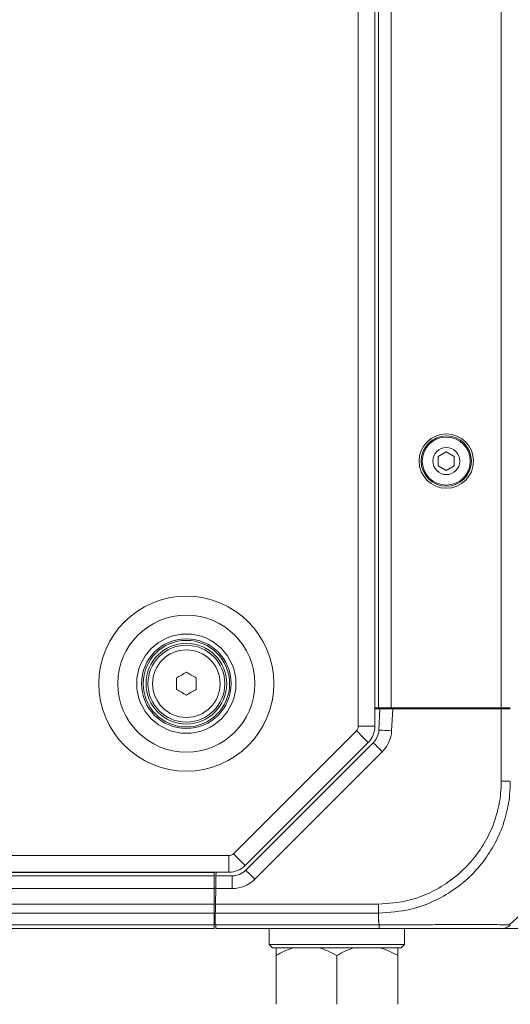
# Model space of a CAD drawing. Header units: millimetres. Extents: x 0 to 1118, y 0 to 864.
# Tile 49 of 256: x 278 to 297, y 173 to 211. Entities that reach past the tile are written whole.
import ezdxf

# ---------------------------------------------------------------- set-up
doc = ezdxf.new("R2010")
doc.units = ezdxf.units.MM

msp = doc.modelspace()

# ---------------------------------------------------------------- linework, layer by layer
at = {"color": 9, "linetype": 'Continuous', "lineweight": 0}
for p, q in [((291.5624, 242.0054), (291.5624, 183.8131)), ((292.8499, 241.2842), (292.8499, 184.5342)), ((297.1427, 184.5342), (297.1427, 241.2842)), ((292.9088, 184.4842), (292.8642, 183.6331)), ((297.1427, 181.6598), (297.1427, 184.4842)), ((291.5624, 183.8131), (292.2124, 183.8131)), ((291.4891, 183.6363), (286.6852, 178.8325)), ((292.4998, 182.8146), (287.5231, 177.8379)), ((286.5085, 178.7592), (98.6912, 178.7592)), ((286.5085, 178.7592), (286.5085, 178.1092)), ((99.2624, 178.0967), (285.9374, 178.0967)), ((286.6392, 177.4717), (286.6392, 177.9717)), ((285.9374, 177.4717), (99.2624, 177.4717)), ((286.6392, 177.4717), (285.9972, 177.4717)), ((99.2624, 176.8664), (285.9374, 176.8664)), ((285.9866, 176.8664), (292.3493, 176.8664)), ((285.9874, 176.9842), (285.9874, 176.9092)), ((285.9374, 176.5128), (99.2624, 176.5128)), ((292.3498, 176.5128), (285.9804, 176.5128)), ((292.3499, 176.2165), (292.3499, 176.5128)), ((99.2624, 176.0557), (285.9374, 176.0557)), ((285.9358, 176.2592), (285.9761, 176.2617)), ((286.0023, 176.0557), (292.3778, 176.0557))]:
    msp.add_line(p, q, dxfattribs=at)
at = {"color": 7, "linetype": 'Continuous', "lineweight": 15}
for p, q in [((292.2124, 242.0054), (292.2124, 183.8131)), ((292.3499, 184.5342), (292.3499, 241.2842)), ((294.9963, 194.5201), (294.6838, 194.3397)), ((295.3088, 194.3397), (294.9963, 194.5201)), ((294.6838, 194.3397), (294.6838, 193.9788)), ((295.3088, 193.9788), (295.3088, 194.3397)), ((294.6838, 193.9788), (294.9963, 193.7984)), ((294.9963, 193.7984), (295.3088, 193.9788)), ((284.4624, 185.248), (284.4624, 185.6955)), ((285.2374, 185.6955), (285.2374, 185.248)), ((292.3499, 184.5342), (292.2124, 184.5342)), ((292.2124, 184.4842), (292.4082, 184.4842)), ((292.3499, 184.5342), (292.8499, 184.5342)), ((292.3649, 183.6592), (292.4082, 184.4842)), ((292.4082, 184.4842), (292.9088, 184.4842)), ((297.1427, 184.5342), (292.8499, 184.5342)), ((292.8874, 184.4842), (292.8874, 184.5342)), ((292.9088, 184.4842), (297.1427, 184.4842)), ((293.3874, 184.5342), (293.3874, 184.4842)), ((293.5507, 184.5342), (293.5498, 184.4842)), ((296.349, 184.5342), (296.3499, 184.4842)), ((296.9499, 184.5342), (296.9499, 184.4842)), ((297.1007, 184.5342), (297.0998, 184.4842)), ((297.1427, 184.5342), (297.4963, 184.5342)), ((297.1427, 184.4842), (297.4963, 184.4842)), ((291.9487, 183.1767), (287.1449, 178.3728)), ((287.1695, 178.1914), (292.1463, 183.1682)), ((286.5085, 178.1092), (98.6912, 178.1092)), ((99.2624, 177.9717), (285.9374, 177.9717)), ((285.9374, 178.1092), (285.9374, 177.9717)), ((285.9374, 177.9717), (285.9374, 177.4717)), ((286.0059, 177.9717), (286.0083, 178.1092)), ((286.0059, 177.9717), (286.6392, 177.9717)), ((285.9374, 177.4842), (285.9974, 177.4842)), ((285.9374, 176.8664), (285.9374, 177.4717)), ((285.9972, 177.4717), (285.9866, 176.8664)), ((285.9887, 176.9842), (285.9374, 176.9842)), ((285.9374, 176.8664), (285.9374, 176.5128)), ((285.986, 176.9842), (285.9874, 176.9092)), ((285.9374, 176.5128), (285.9374, 176.0557)), ((285.9725, 176.0557), (285.9804, 176.5128)), ((285.976, 176.2592), (285.9374, 176.2592)), ((285.9374, 176.0557), (285.9374, 175.9092)), ((285.9725, 176.0557), (285.9874, 176.0557)), ((285.9874, 176.0557), (286.0023, 176.0557)), ((285.9374, 175.9092), (99.2624, 175.9092)), ((292.3753, 175.9092), (286.0048, 175.9092)), ((288.0874, 175.9092), (288.0874, 175.2842)), ((293.3624, 175.2842), (293.3624, 175.9092)), ((288.0874, 175.2842), (288.2124, 175.1592)), ((288.0874, 175.2842), (293.3624, 175.2842)), ((293.2373, 175.1592), (293.3624, 175.2842)), ((293.2373, 175.1592), (288.2124, 175.1592)), ((288.3499, 174.8624), (288.3499, 172.9561)), ((290.7249, 174.8624), (290.7249, 172.9561)), ((293.0998, 174.8624), (293.0998, 172.9561))]:
    msp.add_line(p, q, dxfattribs=at)
at = {"color": 7, "linetype": 'Continuous', "lineweight": 15, "flags": 128}
for points in [[(284.4624, 185.6955), (284.5108, 185.7234), (284.5592, 185.7514), (284.6076, 185.7794), (284.6561, 185.8073), (284.7046, 185.8353), (284.753, 185.8633), (284.8015, 185.8912), (284.8499, 185.9192)], [(284.8499, 185.9192), (284.8983, 185.8912), (284.9467, 185.8633), (284.9951, 185.8353), (285.0436, 185.8073), (285.0921, 185.7794), (285.1405, 185.7514), (285.1889, 185.7234), (285.2374, 185.6955)], [(284.8499, 185.0243), (284.8015, 185.0522), (284.753, 185.0802), (284.7046, 185.1082), (284.6561, 185.1362), (284.6076, 185.1641), (284.5592, 185.1921), (284.5108, 185.2201), (284.4624, 185.248)], [(285.2374, 185.248), (285.1889, 185.2201), (285.1405, 185.1921), (285.0921, 185.1641), (285.0436, 185.1362), (284.9951, 185.1082), (284.9467, 185.0802), (284.8983, 185.0522), (284.8499, 185.0243)], [(285.9972, 177.4717), (285.9989, 177.5693), (286.0005, 177.6631), (286.002, 177.7495), (286.0033, 177.8253), (286.0044, 177.8875), (286.0052, 177.9337), (286.0057, 177.9621), (286.0059, 177.9717)], [(285.9804, 176.5128), (285.9818, 176.5886), (285.9833, 176.675), (285.9849, 176.7688), (285.9866, 176.8664)], [(286.0048, 175.9092), (286.0046, 175.9189), (286.0041, 175.9473), (286.0033, 175.9935), (286.0023, 176.0557)]]:
    msp.add_lwpolyline(points, dxfattribs=at)
at = {"color": 9, "linetype": 'Continuous', "lineweight": 0, "flags": 128}
for points in [[(291.4891, 183.6363), (291.5788, 183.5467), (291.665, 183.4605), (291.7445, 183.381), (291.8141, 183.3113), (291.8713, 183.2542), (291.9138, 183.2117), (291.9399, 183.1856), (291.9487, 183.1767)], [(292.8642, 183.6331), (292.7668, 183.6382), (292.6732, 183.6431), (292.5868, 183.6476), (292.5112, 183.6516), (292.4491, 183.6548), (292.4029, 183.6573), (292.3745, 183.6587), (292.3649, 183.6592)], [(292.4998, 182.8146), (292.4309, 182.8836), (292.3645, 182.9499), (292.3034, 183.011), (292.2498, 183.0646), (292.2059, 183.1086), (292.1732, 183.1413), (292.1531, 183.1614), (292.1463, 183.1682)], [(286.6852, 178.8325), (286.7749, 178.7428), (286.8611, 178.6566), (286.9406, 178.5771), (287.0103, 178.5075), (287.0674, 178.4503), (287.1099, 178.4078), (287.136, 178.3817), (287.1449, 178.3728)], [(287.5231, 177.8379), (287.4541, 177.9068), (287.3878, 177.9732), (287.3267, 178.0343), (287.2731, 178.0879), (287.2291, 178.1318), (287.1964, 178.1645), (287.1763, 178.1846), (287.1695, 178.1914)]]:
    msp.add_lwpolyline(points, dxfattribs=at)
at = {"color": 7, "linetype": 'Continuous', "lineweight": 15}
for centre, radius in [((294.9963, 194.1592), 1.0625), ((294.9963, 194.1592), 0.9838), ((294.9963, 194.1592), 0.9375), ((294.9963, 194.1592), 0.5278), ((284.8499, 185.4717), 1.75), ((284.8499, 185.4717), 1.6875), ((284.8499, 185.4717), 1.575), ((284.8499, 185.4717), 1.5)]:
    msp.add_circle(centre, radius, dxfattribs=at)
at = {"color": 9, "linetype": 'Continuous', "lineweight": 0}
for radius in [3.4162, 2.6769, 1.9375, 1.3179]:
    msp.add_circle((284.8499, 185.4717), radius, dxfattribs=at)
for centre, radius, start, end in [((291.3124, 183.8131), 0.25, 315, 0), ((291.6159, 183.6985), 1.25, 315, 357), ((286.5085, 179.0092), 0.25, 270, 315), ((286.6392, 178.7217), 1.25, 270, 315)]:
    msp.add_arc(centre, radius, start, end, dxfattribs=at)
at = {"color": 7, "linetype": 'Continuous', "lineweight": 15}
for centre, radius, start, end in [((291.3124, 183.8131), 0.9, 315, 0), ((291.6159, 183.6985), 0.75, 315, 357), ((286.5085, 179.0092), 0.9, 270, 315), ((286.6392, 178.7217), 0.75, 270, 315), ((297.1427, 176.4092), 0.5, 270, 298.90258)]:
    msp.add_arc(centre, radius, start, end, dxfattribs=at)
at = {"color": 9, "linetype": 'Continuous', "lineweight": 0}
for points, knots in [([(292.3493, 176.8665), (292.7471, 176.8948), (293.4278, 176.9431), (294.3366, 177.2805), (295.0813, 177.7025), (295.7326, 178.2473), (296.273, 178.8887), (296.6937, 179.5972), (296.9845, 180.3677), (297.1246, 181.0658), (297.1377, 181.4995), (297.1425, 181.6598)], [0, 0, 0, 0, 0.1584128, 0.2711144, 0.3838358, 0.4991896, 0.6083335, 0.7174773, 0.8267512, 0.9360043, 1, 1, 1, 1]), ([(297.4961, 181.6593), (297.4908, 181.4873), (297.4767, 181.0253), (297.3329, 180.2736), (297.0274, 179.4463), (296.5795, 178.6764), (295.9987, 177.9853), (295.2964, 177.4017), (294.4936, 176.9505), (293.5138, 176.5944), (292.7772, 176.5427), (292.3498, 176.5128)], [0, 0, 0, 0, 0.0638809, 0.1715818, 0.2825245, 0.3900465, 0.5008149, 0.6162122, 0.7271687, 0.8416823, 1, 1, 1, 1]), ([(297.4962, 181.6593), (297.4717, 181.6594), (297.4228, 181.6595), (297.335, 181.6596), (297.2408, 181.6597), (297.1753, 181.6597), (297.1425, 181.6598)], [0, 0, 0, 0, 0.2499935, 0.5000022, 0.7499867, 1, 1, 1, 1]), ([(292.3498, 176.5128), (292.3498, 176.5373), (292.3497, 176.5862), (292.3496, 176.6739), (292.3494, 176.7681), (292.3493, 176.8336), (292.3493, 176.8664)], [0, 0, 0, 0, 0.25000266, 0.49999851, 0.7500054, 1, 1, 1, 1]), ([(292.3778, 176.0558), (292.377, 176.069), (292.3743, 176.1132), (292.3678, 176.1652), (292.3563, 176.2049), (292.3514, 176.2142), (292.35, 176.2161), (292.3498, 176.2165)], [0, 0, 0, 0, 0.24520398, 0.81753573, 0.96069784, 0.99216238, 1, 1, 1, 1]), ([(292.3778, 176.0558), (292.3776, 176.0339), (292.3772, 175.9902), (292.3765, 175.9447), (292.3759, 175.9148), (292.3755, 175.9111), (292.3753, 175.9092)], [0, 0, 0, 0, 0.249997, 0.500004, 0.7500064, 1, 1, 1, 1]), ([(292.3778, 176.0558), (292.5454, 176.0558), (293.0015, 176.056), (293.7453, 176.0593), (294.5678, 176.0652), (295.3337, 176.0704), (296.0604, 176.0723), (296.6599, 176.0698), (297.0974, 176.064), (297.3731, 176.0583), (297.4152, 176.0574), (297.4331, 176.0571)], [0, 0, 0, 0, 0.0671381, 0.1826382, 0.3015755, 0.4169567, 0.5357914, 0.6801767, 0.7947563, 0.9126823, 1, 1, 1, 1])]:
    msp.add_open_spline(points, degree=3, knots=knots, dxfattribs=at)
at = {"color": 7, "linetype": 'Continuous', "lineweight": 15}
for points, knots in [([(297.4482, 176.042), (297.5066, 176.0939), (297.6813, 176.2494), (297.8453, 176.4107), (297.9545, 176.5181)], [0, 0, 0, 0, 0.3344697, 1, 1, 1, 1]), ([(297.4964, 176.0558), (297.4719, 176.0339), (297.423, 175.9902), (297.3352, 175.9447), (297.241, 175.9148), (297.1755, 175.9111), (297.1428, 175.9092)], [0, 0, 0, 0, 0.2499971, 0.5000042, 0.7500157, 1, 1, 1, 1]), ([(297.1428, 175.9092), (297.1165, 175.9092), (297.071, 175.9092), (296.7684, 175.9092), (296.3549, 175.9092), (295.7973, 175.9092), (295.1227, 175.9092), (294.4176, 175.9092), (293.6509, 175.9092), (292.9599, 175.9092), (292.5315, 175.9092), (292.3753, 175.9092)], [0, 0, 0, 0, 0.1476523, 0.2562047, 0.3647764, 0.4995889, 0.6089423, 0.7182921, 0.8277418, 0.9371757, 1, 1, 1, 1]), ([(314.5195, 175.9092), (314.5067, 175.9092), (314.4812, 175.9092), (314.3117, 175.9092), (314.0433, 175.9092), (313.6642, 175.9092), (313.1789, 175.9092), (312.5878, 175.9092), (311.8984, 175.9092), (311.118, 175.9092), (310.2585, 175.9092), (309.0246, 175.9092), (307.3506, 175.9092), (305.2457, 175.9092), (303.3796, 175.9092), (301.8167, 175.9092), (300.5599, 175.9092), (299.4213, 175.9092), (298.447, 175.9092), (297.6985, 175.9092), (297.233, 175.9092), (297.1709, 175.9092), (297.1428, 175.9092)], [0, 0, 0, 0, 0.039713, 0.0794357, 0.1191573, 0.1588819, 0.1986067, 0.2383214, 0.278038, 0.3176956, 0.3573731, 0.3970541, 0.4763638, 0.555665, 0.6349642, 0.688045, 0.7411342, 0.7941708, 0.8479359, 0.9017802, 0.9554277, 1, 1, 1, 1]), ([(289.0323, 175.1592), (288.9093, 175.119), (288.6746, 175.0421), (288.4546, 174.9204), (288.3499, 174.8624)], [0, 0, 0, 0, 0.5238135, 1, 1, 1, 1]), ([(288.3499, 174.8624), (288.3499, 174.8829), (288.3499, 175.0073), (288.3499, 175.0901), (288.3499, 175.1592)], [0, 0, 0, 0, 0.1650133, 1, 1, 1, 1]), ([(290.7249, 174.8624), (290.521, 174.9695), (290.2985, 175.0865), (290.0622, 175.1536), (290.0424, 175.1592)], [0, 0, 0, 0, 0.9161234, 1, 1, 1, 1]), ([(291.4073, 175.1592), (291.2843, 175.119), (291.0496, 175.0421), (290.8296, 174.9204), (290.7249, 174.8624)], [0, 0, 0, 0, 0.5238135, 1, 1, 1, 1]), ([(293.0998, 174.8624), (292.896, 174.9695), (292.6735, 175.0865), (292.4372, 175.1536), (292.4174, 175.1592)], [0, 0, 0, 0, 0.9161234, 1, 1, 1, 1]), ([(293.0998, 175.1592), (293.0998, 175.1531), (293.0998, 175.0859), (293.0998, 174.9688), (293.0998, 174.8624)], [0, 0, 0, 0, 0.0905963, 1, 1, 1, 1])]:
    msp.add_open_spline(points, degree=3, knots=knots, dxfattribs=at)

doc.saveas('drawing.dxf')
